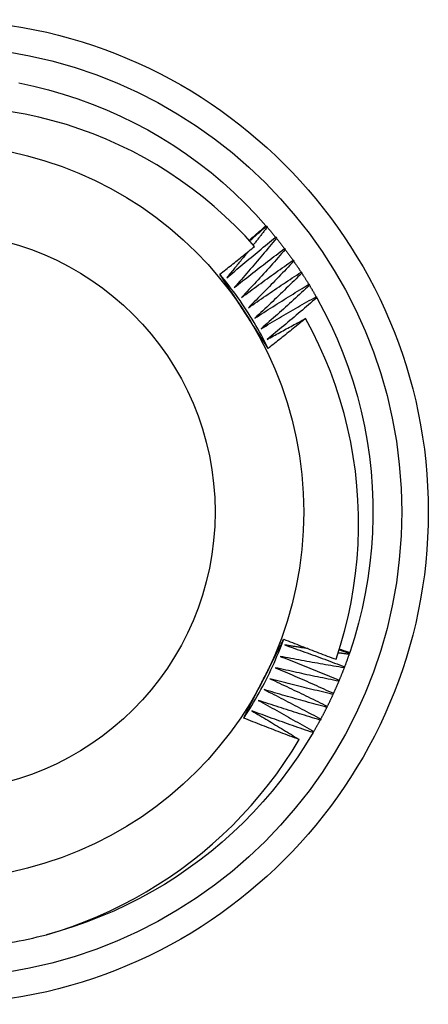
# Model space of a CAD drawing. Header units: inches. Extents: x 48.1 to 120.1, y 29 to 58.2.
# Tile 12 of 21: x 52.084 to 52.229, y 54.926 to 55.276. Entities that reach past the tile are written whole.
import ezdxf

# ---------------------------------------------------------------- set-up
doc = ezdxf.new("R2010")
doc.units = ezdxf.units.IN
doc.header["$MEASUREMENT"] = 0
doc.layers.add('Visible Edges(ANSI)', color=7, linetype='Continuous', lineweight=25)
doc.layers.add('Visible Tangent Edges(ANSI)', color=7, linetype='Continuous', lineweight=25)

msp = doc.modelspace()

# ---------------------------------------------------------------- linework, layer by layer
at = {"layer": 'Visible Edges(ANSI)'}
for p, q in [((52.17133, 55.2029), (52.17149, 55.20271)), ((52.17149, 55.20271), (52.17176, 55.20239)), ((52.17478, 55.19878), (52.17504, 55.19846)), ((52.17793, 55.19475), (52.17818, 55.19441)), ((52.18095, 55.19061), (52.18118, 55.19027)), ((52.18383, 55.18638), (52.18405, 55.18603)), ((52.18656, 55.18205), (52.18678, 55.1817)), ((52.18916, 55.17764), (52.18936, 55.17728)), ((52.20099, 55.05077), (52.20086, 55.05038)), ((52.20108, 55.05101), (52.20099, 55.05077)), ((52.19926, 55.04596), (52.19911, 55.04557)), ((52.19737, 55.0412), (52.19721, 55.04082)), ((52.19532, 55.03651), (52.19515, 55.03613)), ((52.19312, 55.03188), (52.19294, 55.03151)), ((52.19077, 55.02734), (52.19057, 55.02697)), ((52.18827, 55.02287), (52.18806, 55.02251))]:
    msp.add_line(p, q, dxfattribs=at)
at = {"layer": 'Visible Edges(ANSI)', "flags": 128}
for points in [[(52.08344, 55.2537), (52.08877, 55.25257), (52.09405, 55.25125), (52.09928, 55.24975), (52.10445, 55.24807), (52.10957, 55.24621), (52.11461, 55.24417), (52.11958, 55.24195), (52.12448, 55.23957), (52.12928, 55.23701), (52.13399, 55.23429), (52.1386, 55.2314), (52.14311, 55.22836), (52.14751, 55.22515), (52.1518, 55.2218), (52.15597, 55.2183), (52.16001, 55.21465), (52.16392, 55.21087), (52.16769, 55.20695), (52.17133, 55.2029)], [(52.16726, 55.19554), (52.16387, 55.19927), (52.16035, 55.20288), (52.15671, 55.20636), (52.15295, 55.20973), (52.14907, 55.21296), (52.14508, 55.21607), (52.14099, 55.21904), (52.1368, 55.22186), (52.13251, 55.22453), (52.12815, 55.22705), (52.1237, 55.22941), (52.11917, 55.23162), (52.11457, 55.23368), (52.1099, 55.23557), (52.10517, 55.2373), (52.10037, 55.23887), (52.09552, 55.24027), (52.09061, 55.24151), (52.08567, 55.24257), (52.0807, 55.24346)], [(52.16531, 55.19771), (52.16556, 55.19793), (52.16581, 55.19814), (52.16607, 55.19836), (52.16632, 55.19857), (52.16657, 55.19879), (52.16682, 55.199), (52.16707, 55.19922), (52.16732, 55.19943), (52.16757, 55.19965), (52.16782, 55.19986), (52.16808, 55.20008), (52.16833, 55.2003), (52.16858, 55.20051), (52.16883, 55.20073), (52.16908, 55.20095), (52.16933, 55.20116), (52.16958, 55.20138), (52.16983, 55.2016), (52.17008, 55.20181), (52.17033, 55.20203), (52.17058, 55.20225), (52.17083, 55.20246), (52.17108, 55.20268), (52.17133, 55.2029)], [(52.1655, 55.1975), (52.16575, 55.19772), (52.166, 55.19794), (52.16625, 55.19816), (52.1665, 55.19837), (52.16675, 55.19859), (52.16699, 55.19881), (52.16724, 55.19903), (52.16749, 55.19924), (52.16774, 55.19946), (52.16799, 55.19968), (52.16824, 55.19989), (52.16849, 55.20011), (52.16874, 55.20033), (52.16899, 55.20055), (52.16924, 55.20076), (52.16949, 55.20098), (52.16974, 55.2012), (52.16999, 55.20141), (52.17024, 55.20163), (52.17049, 55.20184), (52.17074, 55.20206), (52.17099, 55.20228), (52.17124, 55.20249), (52.17149, 55.20271)], [(52.17176, 55.20239), (52.17156, 55.20213), (52.17135, 55.20186), (52.17115, 55.2016), (52.17094, 55.20133), (52.17074, 55.20107), (52.17053, 55.2008), (52.17033, 55.20054), (52.17012, 55.20027), (52.16991, 55.20001), (52.16971, 55.19974), (52.1695, 55.19948), (52.16929, 55.19922), (52.16909, 55.19895), (52.16888, 55.19869), (52.16867, 55.19842), (52.16847, 55.19816), (52.16826, 55.1979), (52.16805, 55.19763), (52.16784, 55.19737), (52.16764, 55.1971), (52.16743, 55.19684), (52.16722, 55.19658), (52.16701, 55.19631), (52.16681, 55.19605)], [(52.17176, 55.20239), (52.17189, 55.20224), (52.17202, 55.2021), (52.17215, 55.20195), (52.17227, 55.2018), (52.1724, 55.20165), (52.17253, 55.2015), (52.17265, 55.20135), (52.17278, 55.2012), (52.17291, 55.20105), (52.17303, 55.2009), (52.17316, 55.20075), (52.17329, 55.2006), (52.17341, 55.20045), (52.17354, 55.2003), (52.17366, 55.20015), (52.17379, 55.19999), (52.17391, 55.19984), (52.17403, 55.19969), (52.17416, 55.19954), (52.17428, 55.19939), (52.17441, 55.19924), (52.17453, 55.19908), (52.17465, 55.19893), (52.17478, 55.19878)], [(52.15736, 55.18434), (52.15808, 55.18495), (52.1588, 55.18557), (52.15952, 55.18618), (52.16023, 55.18678), (52.16095, 55.18739), (52.16167, 55.188), (52.1624, 55.18861), (52.16312, 55.18921), (52.16384, 55.18982), (52.16456, 55.19042), (52.16529, 55.19102), (52.16601, 55.19163), (52.16674, 55.19223), (52.16747, 55.19283), (52.16819, 55.19343), (52.16892, 55.19402), (52.16965, 55.19462), (52.17038, 55.19522), (52.17111, 55.19581), (52.17184, 55.19641), (52.17258, 55.197), (52.17331, 55.1976), (52.17404, 55.19819), (52.17478, 55.19878)], [(52.17504, 55.19846), (52.17442, 55.19772), (52.17381, 55.19698), (52.17319, 55.19624), (52.17258, 55.1955), (52.17196, 55.19476), (52.17134, 55.19402), (52.17072, 55.19329), (52.1701, 55.19255), (52.16948, 55.19182), (52.16886, 55.19108), (52.16824, 55.19035), (52.16761, 55.18962), (52.16699, 55.18889), (52.16636, 55.18816), (52.16573, 55.18743), (52.16511, 55.1867), (52.16448, 55.18597), (52.16385, 55.18524), (52.16322, 55.18451), (52.16259, 55.18379), (52.16195, 55.18306), (52.16132, 55.18234), (52.16068, 55.18161), (52.16005, 55.18089)], [(52.17504, 55.19846), (52.17516, 55.1983), (52.17528, 55.19815), (52.1754, 55.198), (52.17553, 55.19784), (52.17565, 55.19769), (52.17577, 55.19754), (52.17589, 55.19738), (52.17601, 55.19723), (52.17613, 55.19708), (52.17626, 55.19692), (52.17638, 55.19677), (52.1765, 55.19661), (52.17662, 55.19646), (52.17674, 55.1963), (52.17686, 55.19615), (52.17698, 55.19599), (52.1771, 55.19584), (52.17722, 55.19568), (52.17734, 55.19553), (52.17746, 55.19537), (52.17757, 55.19521), (52.17769, 55.19506), (52.17781, 55.1949), (52.17793, 55.19475)], [(52.15493, 55.18566), (52.15545, 55.18606), (52.15597, 55.18647), (52.15649, 55.18688), (52.157, 55.18729), (52.15752, 55.18769), (52.15803, 55.1881), (52.15855, 55.18851), (52.15907, 55.18892), (52.15958, 55.18933), (52.16009, 55.18974), (52.16061, 55.19015), (52.16112, 55.19057), (52.16164, 55.19098), (52.16215, 55.19139), (52.16266, 55.1918), (52.16317, 55.19222), (52.16368, 55.19263), (52.1642, 55.19305), (52.16471, 55.19346), (52.16522, 55.19388), (52.16573, 55.19429), (52.16624, 55.19471), (52.16675, 55.19512), (52.16726, 55.19554)], [(52.16005, 55.18089), (52.16079, 55.18148), (52.16152, 55.18206), (52.16226, 55.18265), (52.163, 55.18324), (52.16374, 55.18382), (52.16448, 55.1844), (52.16522, 55.18499), (52.16596, 55.18557), (52.1667, 55.18615), (52.16745, 55.18673), (52.16819, 55.18731), (52.16893, 55.18788), (52.16968, 55.18846), (52.17043, 55.18904), (52.17117, 55.18961), (52.17192, 55.19019), (52.17267, 55.19076), (52.17342, 55.19133), (52.17417, 55.1919), (52.17492, 55.19247), (52.17567, 55.19304), (52.17642, 55.19361), (52.17718, 55.19418), (52.17793, 55.19475)], [(52.17818, 55.19441), (52.17754, 55.19369), (52.1769, 55.19298), (52.17626, 55.19226), (52.17562, 55.19154), (52.17498, 55.19082), (52.17434, 55.19011), (52.1737, 55.18939), (52.17305, 55.18868), (52.17241, 55.18796), (52.17176, 55.18725), (52.17111, 55.18654), (52.17047, 55.18583), (52.16982, 55.18512), (52.16917, 55.18441), (52.16852, 55.1837), (52.16787, 55.18299), (52.16721, 55.18228), (52.16656, 55.18157), (52.16591, 55.18087), (52.16525, 55.18016), (52.16459, 55.17946), (52.16394, 55.17876), (52.16328, 55.17805), (52.16262, 55.17735)], [(52.17818, 55.19441), (52.1783, 55.19426), (52.17841, 55.1941), (52.17853, 55.19394), (52.17865, 55.19379), (52.17876, 55.19363), (52.17888, 55.19347), (52.179, 55.19331), (52.17911, 55.19316), (52.17923, 55.193), (52.17935, 55.19284), (52.17946, 55.19268), (52.17958, 55.19252), (52.17969, 55.19236), (52.17981, 55.19221), (52.17992, 55.19205), (52.18004, 55.19189), (52.18015, 55.19173), (52.18027, 55.19157), (52.18038, 55.19141), (52.18049, 55.19125), (52.18061, 55.19109), (52.18072, 55.19093), (52.18083, 55.19077), (52.18095, 55.19061)], [(52.16483, 55.19356), (52.16452, 55.19317), (52.16421, 55.19278), (52.1639, 55.1924), (52.16359, 55.19201), (52.16328, 55.19163), (52.16297, 55.19124), (52.16266, 55.19086), (52.16235, 55.19047), (52.16204, 55.19009), (52.16173, 55.1897), (52.16142, 55.18932), (52.16111, 55.18894), (52.1608, 55.18855), (52.16049, 55.18817), (52.16018, 55.18778), (52.15987, 55.1874), (52.15955, 55.18702), (52.15924, 55.18664), (52.15893, 55.18625), (52.15862, 55.18587), (52.1583, 55.18549), (52.15799, 55.18511), (52.15768, 55.18472), (52.15736, 55.18434)], [(52.16262, 55.17735), (52.16338, 55.17791), (52.16413, 55.17848), (52.16489, 55.17904), (52.16565, 55.1796), (52.1664, 55.18016), (52.16716, 55.18072), (52.16792, 55.18127), (52.16868, 55.18183), (52.16944, 55.18239), (52.17021, 55.18294), (52.17097, 55.1835), (52.17173, 55.18405), (52.1725, 55.1846), (52.17326, 55.18515), (52.17403, 55.1857), (52.17479, 55.18625), (52.17556, 55.1868), (52.17633, 55.18735), (52.17709, 55.18789), (52.17786, 55.18844), (52.17863, 55.18898), (52.1794, 55.18953), (52.18017, 55.19007), (52.18095, 55.19061)], [(52.18118, 55.19027), (52.18052, 55.18957), (52.17986, 55.18887), (52.1792, 55.18818), (52.17854, 55.18748), (52.17787, 55.18679), (52.17721, 55.18609), (52.17654, 55.1854), (52.17587, 55.18471), (52.1752, 55.18401), (52.17453, 55.18332), (52.17386, 55.18263), (52.17319, 55.18194), (52.17252, 55.18125), (52.17185, 55.18056), (52.17118, 55.17988), (52.1705, 55.17919), (52.16983, 55.1785), (52.16915, 55.17782), (52.16847, 55.17714), (52.16779, 55.17645), (52.16712, 55.17577), (52.16644, 55.17509), (52.16575, 55.17441), (52.16507, 55.17373)], [(52.18118, 55.19027), (52.1813, 55.19011), (52.18141, 55.18995), (52.18152, 55.18979), (52.18163, 55.18963), (52.18174, 55.18947), (52.18186, 55.18931), (52.18197, 55.18914), (52.18208, 55.18898), (52.18219, 55.18882), (52.1823, 55.18866), (52.18241, 55.1885), (52.18252, 55.18833), (52.18263, 55.18817), (52.18274, 55.18801), (52.18285, 55.18785), (52.18296, 55.18768), (52.18307, 55.18752), (52.18318, 55.18736), (52.18329, 55.1872), (52.18339, 55.18703), (52.1835, 55.18687), (52.18361, 55.1867), (52.18372, 55.18654), (52.18383, 55.18638)], [(52.17212, 55.15926), (52.17153, 55.16044), (52.17093, 55.16161), (52.17032, 55.16277), (52.1697, 55.16393), (52.16906, 55.16509), (52.16842, 55.16623), (52.16776, 55.16737), (52.16709, 55.1685), (52.16641, 55.16963), (52.16572, 55.17075), (52.16502, 55.17186), (52.1643, 55.17297), (52.16358, 55.17407), (52.16285, 55.17516), (52.1621, 55.17624), (52.16134, 55.17732), (52.16058, 55.17839), (52.1598, 55.17945), (52.15901, 55.1805), (52.15821, 55.18155), (52.1574, 55.18259), (52.15659, 55.18362), (52.15576, 55.18464), (52.15492, 55.18565)], [(52.16357, 55.17239), (52.16321, 55.17295), (52.16285, 55.1735), (52.16249, 55.17406), (52.16213, 55.17461), (52.16177, 55.17516), (52.16141, 55.17572), (52.16105, 55.17627), (52.16069, 55.17683), (52.16033, 55.17738), (52.15997, 55.17793), (52.15961, 55.17848), (52.15925, 55.17904), (52.15889, 55.17959), (52.15853, 55.18014), (52.15817, 55.18069), (52.15781, 55.18125), (52.15745, 55.1818), (52.15709, 55.18235), (52.15673, 55.1829), (52.15637, 55.18345), (52.15601, 55.184), (52.15565, 55.18456), (52.15529, 55.18511), (52.15493, 55.18566)], [(52.16507, 55.17373), (52.16585, 55.17427), (52.16662, 55.1748), (52.1674, 55.17534), (52.16817, 55.17588), (52.16895, 55.17641), (52.16972, 55.17694), (52.1705, 55.17748), (52.17128, 55.17801), (52.17206, 55.17854), (52.17284, 55.17907), (52.17362, 55.1796), (52.1744, 55.18012), (52.17518, 55.18065), (52.17596, 55.18118), (52.17675, 55.1817), (52.17753, 55.18222), (52.17832, 55.18275), (52.1791, 55.18327), (52.17989, 55.18379), (52.18067, 55.18431), (52.18146, 55.18483), (52.18225, 55.18534), (52.18304, 55.18586), (52.18383, 55.18638)], [(52.18405, 55.18603), (52.18337, 55.18535), (52.18268, 55.18468), (52.182, 55.184), (52.18131, 55.18333), (52.18063, 55.18266), (52.17994, 55.18198), (52.17925, 55.18131), (52.17856, 55.18064), (52.17787, 55.17997), (52.17718, 55.1793), (52.17648, 55.17864), (52.17579, 55.17797), (52.1751, 55.1773), (52.1744, 55.17664), (52.17371, 55.17597), (52.17301, 55.17531), (52.17231, 55.17465), (52.17161, 55.17398), (52.17091, 55.17332), (52.17021, 55.17266), (52.16951, 55.172), (52.16881, 55.17134), (52.16811, 55.17068), (52.16741, 55.17003)], [(52.18405, 55.18603), (52.18416, 55.18587), (52.18427, 55.1857), (52.18437, 55.18554), (52.18448, 55.18537), (52.18459, 55.18521), (52.18469, 55.18504), (52.1848, 55.18488), (52.1849, 55.18471), (52.18501, 55.18455), (52.18511, 55.18438), (52.18522, 55.18422), (52.18532, 55.18405), (52.18543, 55.18389), (52.18553, 55.18372), (52.18564, 55.18355), (52.18574, 55.18339), (52.18584, 55.18322), (52.18595, 55.18305), (52.18605, 55.18289), (52.18615, 55.18272), (52.18626, 55.18255), (52.18636, 55.18239), (52.18646, 55.18222), (52.18656, 55.18205)], [(52.16741, 55.17003), (52.1682, 55.17054), (52.16899, 55.17105), (52.16978, 55.17156), (52.17057, 55.17207), (52.17137, 55.17258), (52.17216, 55.17309), (52.17295, 55.17359), (52.17375, 55.1741), (52.17455, 55.1746), (52.17534, 55.17511), (52.17614, 55.17561), (52.17694, 55.17611), (52.17774, 55.17661), (52.17854, 55.17711), (52.17934, 55.17761), (52.18014, 55.17811), (52.18094, 55.1786), (52.18174, 55.1791), (52.18254, 55.17959), (52.18335, 55.18009), (52.18415, 55.18058), (52.18495, 55.18107), (52.18576, 55.18156), (52.18656, 55.18205)], [(52.18678, 55.1817), (52.18607, 55.18105), (52.18537, 55.18039), (52.18466, 55.17974), (52.18395, 55.17909), (52.18324, 55.17844), (52.18253, 55.17779), (52.18182, 55.17714), (52.18111, 55.17649), (52.1804, 55.17585), (52.17969, 55.1752), (52.17897, 55.17456), (52.17826, 55.17391), (52.17754, 55.17327), (52.17683, 55.17263), (52.17611, 55.17199), (52.17539, 55.17135), (52.17467, 55.17071), (52.17395, 55.17007), (52.17323, 55.16943), (52.17251, 55.16879), (52.17179, 55.16816), (52.17106, 55.16752), (52.17034, 55.16689), (52.16962, 55.16625)], [(52.18678, 55.1817), (52.18688, 55.18153), (52.18698, 55.18136), (52.18708, 55.1812), (52.18719, 55.18103), (52.18729, 55.18086), (52.18739, 55.18069), (52.18749, 55.18052), (52.18759, 55.18035), (52.18769, 55.18019), (52.18779, 55.18002), (52.18789, 55.17985), (52.18799, 55.17968), (52.18808, 55.17951), (52.18818, 55.17934), (52.18828, 55.17917), (52.18838, 55.179), (52.18848, 55.17883), (52.18858, 55.17866), (52.18867, 55.17849), (52.18877, 55.17832), (52.18887, 55.17815), (52.18897, 55.17798), (52.18906, 55.17781), (52.18916, 55.17764)], [(52.16962, 55.16625), (52.17042, 55.16674), (52.17123, 55.16722), (52.17204, 55.16771), (52.17285, 55.16819), (52.17366, 55.16867), (52.17447, 55.16915), (52.17528, 55.16963), (52.17609, 55.17011), (52.1769, 55.17059), (52.17771, 55.17107), (52.17853, 55.17154), (52.17934, 55.17202), (52.18016, 55.17249), (52.18097, 55.17297), (52.18179, 55.17344), (52.1826, 55.17391), (52.18342, 55.17438), (52.18424, 55.17485), (52.18506, 55.17532), (52.18588, 55.17578), (52.1867, 55.17625), (52.18752, 55.17671), (52.18834, 55.17718), (52.18916, 55.17764)], [(52.18936, 55.17728), (52.18864, 55.17665), (52.18791, 55.17602), (52.18718, 55.17539), (52.18645, 55.17476), (52.18572, 55.17414), (52.18499, 55.17351), (52.18426, 55.17289), (52.18353, 55.17226), (52.18279, 55.17164), (52.18206, 55.17102), (52.18132, 55.1704), (52.18059, 55.16978), (52.17985, 55.16916), (52.17912, 55.16854), (52.17838, 55.16792), (52.17764, 55.16731), (52.1769, 55.16669), (52.17616, 55.16608), (52.17542, 55.16546), (52.17468, 55.16485), (52.17393, 55.16424), (52.17319, 55.16363), (52.17244, 55.16301), (52.1717, 55.16241)], [(52.18936, 55.17728), (52.19195, 55.17249), (52.19436, 55.16761), (52.19661, 55.16266), (52.19868, 55.15762), (52.20057, 55.15252), (52.20228, 55.14735), (52.20381, 55.14213), (52.20516, 55.13686), (52.20632, 55.13154), (52.20729, 55.12619), (52.20808, 55.1208), (52.20867, 55.11539), (52.20908, 55.10997), (52.2093, 55.10453), (52.20933, 55.09909), (52.20916, 55.09365), (52.20881, 55.08822), (52.20827, 55.0828), (52.20754, 55.07741), (52.20661, 55.07205), (52.20551, 55.06672), (52.20421, 55.06143), (52.20274, 55.0562), (52.20108, 55.05101)], [(52.17212, 55.15926), (52.17176, 55.15981), (52.17141, 55.16035), (52.17105, 55.1609), (52.1707, 55.16144), (52.17034, 55.16199), (52.16999, 55.16254), (52.16963, 55.16308), (52.16927, 55.16363), (52.16892, 55.16417), (52.16856, 55.16472), (52.16821, 55.16527), (52.16785, 55.16581), (52.16749, 55.16636), (52.16714, 55.16691), (52.16678, 55.16745), (52.16643, 55.168), (52.16607, 55.16855), (52.16571, 55.1691), (52.16536, 55.16965), (52.165, 55.17019), (52.16464, 55.17074), (52.16429, 55.17129), (52.16393, 55.17184), (52.16357, 55.17239)], [(52.1717, 55.16241), (52.17227, 55.16272), (52.17283, 55.16304), (52.1734, 55.16335), (52.17397, 55.16367), (52.17454, 55.16398), (52.1751, 55.1643), (52.17567, 55.16461), (52.17624, 55.16492), (52.17681, 55.16524), (52.17738, 55.16555), (52.17795, 55.16586), (52.17852, 55.16617), (52.17909, 55.16648), (52.17966, 55.16679), (52.18023, 55.1671), (52.1808, 55.16741), (52.18137, 55.16772), (52.18195, 55.16803), (52.18252, 55.16834), (52.18309, 55.16864), (52.18366, 55.16895), (52.18423, 55.16926), (52.18481, 55.16956), (52.18538, 55.16987)], [(52.18538, 55.16987), (52.18483, 55.16942), (52.18428, 55.16897), (52.18374, 55.16853), (52.18319, 55.16808), (52.18264, 55.16764), (52.18209, 55.16719), (52.18154, 55.16675), (52.18099, 55.1663), (52.18044, 55.16586), (52.17988, 55.16541), (52.17933, 55.16497), (52.17878, 55.16453), (52.17823, 55.16409), (52.17767, 55.16365), (52.17712, 55.16321), (52.17657, 55.16277), (52.17601, 55.16233), (52.17546, 55.16189), (52.1749, 55.16145), (52.17435, 55.16101), (52.17379, 55.16057), (52.17323, 55.16014), (52.17268, 55.1597), (52.17212, 55.15926)], [(52.19623, 55.04862), (52.19783, 55.05359), (52.19925, 55.05863), (52.20049, 55.06371), (52.20156, 55.06884), (52.20246, 55.07399), (52.20317, 55.07916), (52.2037, 55.08435), (52.20405, 55.08955), (52.20422, 55.09476), (52.20422, 55.09998), (52.20403, 55.10519), (52.20365, 55.1104), (52.2031, 55.1156), (52.20237, 55.12078), (52.20145, 55.12594), (52.20036, 55.13105), (52.19909, 55.13611), (52.19764, 55.14113), (52.19602, 55.14608), (52.19423, 55.15098), (52.19227, 55.15581), (52.19014, 55.16057), (52.18784, 55.16526), (52.18538, 55.16987)], [(52.1634, 55.0277), (52.16413, 55.0288), (52.16484, 55.02991), (52.16555, 55.03102), (52.16624, 55.03214), (52.16692, 55.03326), (52.16759, 55.03439), (52.16825, 55.03553), (52.16889, 55.03668), (52.16953, 55.03783), (52.17015, 55.03899), (52.17076, 55.04015), (52.17137, 55.04132), (52.17196, 55.0425), (52.17253, 55.04368), (52.1731, 55.04487), (52.17365, 55.04606), (52.1742, 55.04726), (52.17473, 55.04846), (52.17524, 55.04967), (52.17575, 55.05089), (52.17625, 55.05211), (52.17673, 55.05333), (52.1772, 55.05456), (52.17766, 55.05579)], [(52.1705, 55.04167), (52.1708, 55.04226), (52.1711, 55.04285), (52.1714, 55.04344), (52.1717, 55.04403), (52.172, 55.04462), (52.1723, 55.04521), (52.1726, 55.0458), (52.1729, 55.04638), (52.1732, 55.04697), (52.1735, 55.04756), (52.1738, 55.04815), (52.17409, 55.04874), (52.17439, 55.04932), (52.17469, 55.04991), (52.17499, 55.0505), (52.17529, 55.05109), (52.17559, 55.05167), (52.17588, 55.05226), (52.17618, 55.05285), (52.17648, 55.05344), (52.17678, 55.05402), (52.17708, 55.05461), (52.17737, 55.0552), (52.17767, 55.05578)], [(52.17767, 55.05578), (52.17844, 55.05547), (52.17921, 55.05517), (52.17998, 55.05486), (52.18075, 55.05455), (52.18152, 55.05425), (52.18229, 55.05394), (52.18306, 55.05364), (52.18384, 55.05334), (52.18461, 55.05304), (52.18538, 55.05274), (52.18615, 55.05244), (52.18693, 55.05214), (52.1877, 55.05184), (52.18848, 55.05154), (52.18925, 55.05124), (52.19002, 55.05095), (52.1908, 55.05065), (52.19157, 55.05036), (52.19235, 55.05007), (52.19313, 55.04978), (52.1939, 55.04948), (52.19468, 55.04919), (52.19546, 55.0489), (52.19623, 55.04862)], [(52.17801, 55.0537), (52.1789, 55.05339), (52.17979, 55.05308), (52.18068, 55.05277), (52.18157, 55.05246), (52.18245, 55.05214), (52.18334, 55.05183), (52.18423, 55.05151), (52.18512, 55.05119), (52.186, 55.05087), (52.18689, 55.05055), (52.18778, 55.05023), (52.18866, 55.04991), (52.18955, 55.04959), (52.19043, 55.04926), (52.19132, 55.04894), (52.1922, 55.04861), (52.19308, 55.04828), (52.19397, 55.04795), (52.19485, 55.04762), (52.19573, 55.04729), (52.19662, 55.04696), (52.1975, 55.04663), (52.19838, 55.04629), (52.19926, 55.04596)], [(52.18615, 55.05244), (52.18581, 55.05249), (52.18547, 55.05254), (52.18513, 55.05259), (52.18479, 55.05264), (52.18445, 55.05269), (52.18411, 55.05275), (52.18377, 55.0528), (52.18343, 55.05285), (52.18309, 55.0529), (52.18276, 55.05295), (52.18242, 55.05301), (52.18208, 55.05306), (52.18174, 55.05311), (52.1814, 55.05316), (52.18106, 55.05322), (52.18072, 55.05327), (52.18038, 55.05332), (52.18004, 55.05338), (52.1797, 55.05343), (52.17936, 55.05349), (52.17902, 55.05354), (52.17869, 55.05359), (52.17835, 55.05365), (52.17801, 55.0537)], [(52.20086, 55.05038), (52.2007, 55.0504), (52.20054, 55.05042), (52.20038, 55.05044), (52.20021, 55.05046), (52.20005, 55.05049), (52.19989, 55.05051), (52.19973, 55.05053), (52.19957, 55.05055), (52.19941, 55.05057), (52.19925, 55.05059), (52.19908, 55.05061), (52.19892, 55.05063), (52.19876, 55.05066), (52.1986, 55.05068), (52.19844, 55.0507), (52.19828, 55.05072), (52.19812, 55.05074), (52.19795, 55.05076), (52.19779, 55.05079), (52.19763, 55.05081), (52.19747, 55.05083), (52.19731, 55.05085), (52.19715, 55.05087), (52.19699, 55.05089)], [(52.19734, 55.05202), (52.19749, 55.05197), (52.19765, 55.05192), (52.1978, 55.05186), (52.19795, 55.05181), (52.1981, 55.05176), (52.19826, 55.05171), (52.19841, 55.05166), (52.19856, 55.05161), (52.19871, 55.05155), (52.19886, 55.0515), (52.19902, 55.05145), (52.19917, 55.0514), (52.19932, 55.05135), (52.19947, 55.05129), (52.19963, 55.05124), (52.19978, 55.05119), (52.19993, 55.05114), (52.20008, 55.05109), (52.20023, 55.05103), (52.20039, 55.05098), (52.20054, 55.05093), (52.20069, 55.05088), (52.20084, 55.05082), (52.20099, 55.05077)], [(52.19742, 55.05226), (52.19757, 55.0522), (52.19772, 55.05215), (52.19787, 55.0521), (52.19803, 55.05205), (52.19818, 55.052), (52.19833, 55.05194), (52.19848, 55.05189), (52.19864, 55.05184), (52.19879, 55.05179), (52.19894, 55.05174), (52.19909, 55.05168), (52.19925, 55.05163), (52.1994, 55.05158), (52.19955, 55.05153), (52.1997, 55.05148), (52.19986, 55.05143), (52.20001, 55.05137), (52.20016, 55.05132), (52.20031, 55.05127), (52.20047, 55.05122), (52.20062, 55.05117), (52.20077, 55.05112), (52.20092, 55.05106), (52.20108, 55.05101)], [(52.20086, 55.05038), (52.2008, 55.0502), (52.20073, 55.05001), (52.20067, 55.04982), (52.2006, 55.04964), (52.20054, 55.04945), (52.20047, 55.04927), (52.20041, 55.04908), (52.20034, 55.0489), (52.20028, 55.04872), (52.20021, 55.04853), (52.20014, 55.04835), (52.20008, 55.04816), (52.20001, 55.04798), (52.19994, 55.04779), (52.19988, 55.04761), (52.19981, 55.04742), (52.19974, 55.04724), (52.19967, 55.04706), (52.1996, 55.04687), (52.19954, 55.04669), (52.19947, 55.04651), (52.1994, 55.04632), (52.19933, 55.04614), (52.19926, 55.04596)], [(52.17638, 55.04964), (52.17726, 55.0493), (52.17814, 55.04896), (52.17902, 55.04862), (52.1799, 55.04828), (52.18077, 55.04793), (52.18165, 55.04759), (52.18253, 55.04724), (52.18341, 55.0469), (52.18428, 55.04655), (52.18516, 55.0462), (52.18603, 55.04585), (52.18691, 55.0455), (52.18778, 55.04515), (52.18865, 55.04479), (52.18953, 55.04444), (52.1904, 55.04408), (52.19127, 55.04373), (52.19215, 55.04337), (52.19302, 55.04301), (52.19389, 55.04265), (52.19476, 55.04229), (52.19563, 55.04193), (52.1965, 55.04156), (52.19737, 55.0412)], [(52.19911, 55.04557), (52.19816, 55.04572), (52.19722, 55.04588), (52.19627, 55.04604), (52.19532, 55.0462), (52.19437, 55.04636), (52.19342, 55.04652), (52.19247, 55.04669), (52.19153, 55.04685), (52.19058, 55.04701), (52.18963, 55.04718), (52.18868, 55.04735), (52.18774, 55.04752), (52.18679, 55.04769), (52.18584, 55.04786), (52.1849, 55.04803), (52.18395, 55.04821), (52.183, 55.04838), (52.18206, 55.04856), (52.18111, 55.04874), (52.18016, 55.04891), (52.17922, 55.04909), (52.17827, 55.04927), (52.17733, 55.04946), (52.17638, 55.04964)], [(52.17463, 55.04563), (52.17549, 55.04527), (52.17636, 55.0449), (52.17723, 55.04453), (52.17809, 55.04416), (52.17896, 55.04379), (52.17982, 55.04341), (52.18069, 55.04304), (52.18155, 55.04266), (52.18242, 55.04229), (52.18328, 55.04191), (52.18414, 55.04153), (52.18501, 55.04115), (52.18587, 55.04077), (52.18673, 55.04039), (52.18759, 55.04), (52.18845, 55.03962), (52.18931, 55.03923), (52.19017, 55.03885), (52.19103, 55.03846), (52.19189, 55.03807), (52.19275, 55.03768), (52.19361, 55.03729), (52.19446, 55.0369), (52.19532, 55.03651)], [(52.19721, 55.04082), (52.19627, 55.041), (52.19532, 55.04119), (52.19438, 55.04138), (52.19344, 55.04157), (52.19249, 55.04176), (52.19155, 55.04196), (52.19061, 55.04215), (52.18967, 55.04235), (52.18873, 55.04254), (52.18778, 55.04274), (52.18684, 55.04294), (52.1859, 55.04314), (52.18496, 55.04334), (52.18402, 55.04354), (52.18308, 55.04375), (52.18214, 55.04395), (52.1812, 55.04416), (52.18026, 55.04437), (52.17932, 55.04457), (52.17838, 55.04478), (52.17744, 55.04499), (52.1765, 55.04521), (52.17556, 55.04542), (52.17463, 55.04563)], [(52.19911, 55.04557), (52.19904, 55.04539), (52.19897, 55.0452), (52.1989, 55.04502), (52.19883, 55.04484), (52.19876, 55.04465), (52.19869, 55.04447), (52.19862, 55.04429), (52.19855, 55.04411), (52.19847, 55.04392), (52.1984, 55.04374), (52.19833, 55.04356), (52.19826, 55.04338), (52.19818, 55.04319), (52.19811, 55.04301), (52.19804, 55.04283), (52.19796, 55.04265), (52.19789, 55.04247), (52.19782, 55.04229), (52.19774, 55.0421), (52.19767, 55.04192), (52.19759, 55.04174), (52.19752, 55.04156), (52.19744, 55.04138), (52.19737, 55.0412)], [(52.16341, 55.0277), (52.1637, 55.02828), (52.16399, 55.02886), (52.16429, 55.02944), (52.16458, 55.03003), (52.16488, 55.03061), (52.16517, 55.03119), (52.16547, 55.03177), (52.16576, 55.03235), (52.16606, 55.03293), (52.16635, 55.03351), (52.16665, 55.03409), (52.16694, 55.03467), (52.16724, 55.03526), (52.16753, 55.03584), (52.16783, 55.03642), (52.16813, 55.037), (52.16842, 55.03758), (52.16872, 55.03817), (52.16902, 55.03875), (52.16931, 55.03933), (52.16961, 55.03992), (52.16991, 55.0405), (52.1702, 55.04108), (52.1705, 55.04167)], [(52.17274, 55.04169), (52.17359, 55.04129), (52.17445, 55.0409), (52.1753, 55.0405), (52.17615, 55.0401), (52.17701, 55.0397), (52.17786, 55.0393), (52.17871, 55.03889), (52.17956, 55.03849), (52.18041, 55.03809), (52.18126, 55.03768), (52.18211, 55.03727), (52.18296, 55.03687), (52.18381, 55.03646), (52.18466, 55.03605), (52.18551, 55.03563), (52.18636, 55.03522), (52.18721, 55.03481), (52.18805, 55.03439), (52.1889, 55.03398), (52.18974, 55.03356), (52.19059, 55.03314), (52.19143, 55.03273), (52.19228, 55.03231), (52.19312, 55.03188)], [(52.19515, 55.03613), (52.19421, 55.03635), (52.19328, 55.03657), (52.19234, 55.03679), (52.1914, 55.03701), (52.19047, 55.03723), (52.18953, 55.03746), (52.1886, 55.03768), (52.18766, 55.03791), (52.18673, 55.03813), (52.18579, 55.03836), (52.18486, 55.03859), (52.18393, 55.03882), (52.18299, 55.03906), (52.18206, 55.03929), (52.18112, 55.03952), (52.18019, 55.03976), (52.17926, 55.04), (52.17833, 55.04024), (52.17739, 55.04047), (52.17646, 55.04072), (52.17553, 55.04096), (52.1746, 55.0412), (52.17367, 55.04144), (52.17274, 55.04169)], [(52.19721, 55.04082), (52.19713, 55.04064), (52.19706, 55.04046), (52.19698, 55.04027), (52.1969, 55.04009), (52.19683, 55.03991), (52.19675, 55.03973), (52.19667, 55.03955), (52.19659, 55.03937), (52.19652, 55.03919), (52.19644, 55.03901), (52.19636, 55.03883), (52.19628, 55.03865), (52.1962, 55.03847), (52.19612, 55.0383), (52.19604, 55.03812), (52.19597, 55.03794), (52.19589, 55.03776), (52.19581, 55.03758), (52.19573, 55.0374), (52.19565, 55.03722), (52.19556, 55.03704), (52.19548, 55.03686), (52.1954, 55.03668), (52.19532, 55.03651)], [(52.17072, 55.03781), (52.17156, 55.03738), (52.1724, 55.03696), (52.17324, 55.03653), (52.17408, 55.03611), (52.17492, 55.03568), (52.17576, 55.03525), (52.1766, 55.03482), (52.17744, 55.03439), (52.17827, 55.03395), (52.17911, 55.03352), (52.17995, 55.03309), (52.18078, 55.03265), (52.18162, 55.03221), (52.18245, 55.03177), (52.18329, 55.03134), (52.18412, 55.0309), (52.18495, 55.03045), (52.18579, 55.03001), (52.18662, 55.02957), (52.18745, 55.02913), (52.18828, 55.02868), (52.18911, 55.02823), (52.18994, 55.02779), (52.19077, 55.02734)], [(52.19294, 55.03151), (52.19201, 55.03176), (52.19108, 55.03201), (52.19015, 55.03226), (52.18922, 55.03252), (52.18829, 55.03277), (52.18737, 55.03302), (52.18644, 55.03328), (52.18551, 55.03354), (52.18459, 55.03379), (52.18366, 55.03405), (52.18273, 55.03431), (52.18181, 55.03458), (52.18088, 55.03484), (52.17996, 55.0351), (52.17903, 55.03537), (52.17811, 55.03563), (52.17718, 55.0359), (52.17626, 55.03617), (52.17533, 55.03644), (52.17441, 55.03671), (52.17349, 55.03698), (52.17256, 55.03726), (52.17164, 55.03753), (52.17072, 55.03781)], [(52.16857, 55.03399), (52.1694, 55.03354), (52.17023, 55.03309), (52.17105, 55.03264), (52.17188, 55.03218), (52.1727, 55.03173), (52.17353, 55.03127), (52.17435, 55.03081), (52.17518, 55.03035), (52.176, 55.02989), (52.17682, 55.02943), (52.17764, 55.02897), (52.17846, 55.02851), (52.17928, 55.02804), (52.1801, 55.02758), (52.18092, 55.02711), (52.18174, 55.02665), (52.18256, 55.02618), (52.18338, 55.02571), (52.18419, 55.02524), (52.18501, 55.02477), (52.18583, 55.02429), (52.18664, 55.02382), (52.18746, 55.02335), (52.18827, 55.02287)], [(52.19057, 55.02697), (52.18965, 55.02725), (52.18873, 55.02753), (52.18781, 55.02781), (52.18689, 55.0281), (52.18598, 55.02838), (52.18506, 55.02867), (52.18414, 55.02895), (52.18322, 55.02924), (52.1823, 55.02953), (52.18138, 55.02982), (52.18047, 55.03011), (52.17955, 55.0304), (52.17863, 55.03069), (52.17772, 55.03099), (52.1768, 55.03128), (52.17589, 55.03158), (52.17497, 55.03188), (52.17406, 55.03218), (52.17314, 55.03248), (52.17223, 55.03278), (52.17131, 55.03308), (52.1704, 55.03338), (52.16949, 55.03369), (52.16857, 55.03399)], [(52.19515, 55.03613), (52.19507, 55.03595), (52.19499, 55.03577), (52.1949, 55.0356), (52.19482, 55.03542), (52.19474, 55.03524), (52.19465, 55.03506), (52.19457, 55.03489), (52.19449, 55.03471), (52.1944, 55.03453), (52.19432, 55.03435), (52.19424, 55.03418), (52.19415, 55.034), (52.19407, 55.03382), (52.19398, 55.03365), (52.1939, 55.03347), (52.19381, 55.03329), (52.19373, 55.03312), (52.19364, 55.03294), (52.19355, 55.03276), (52.19347, 55.03259), (52.19338, 55.03241), (52.1933, 55.03224), (52.19321, 55.03206), (52.19312, 55.03188)], [(52.16631, 55.03025), (52.16701, 55.02984), (52.16772, 55.02942), (52.16842, 55.029), (52.16913, 55.02859), (52.16983, 55.02817), (52.17053, 55.02775), (52.17124, 55.02733), (52.17194, 55.02691), (52.17264, 55.02648), (52.17334, 55.02606), (52.17405, 55.02564), (52.17475, 55.02521), (52.17545, 55.02479), (52.17615, 55.02436), (52.17685, 55.02393), (52.17754, 55.02351), (52.17824, 55.02308), (52.17894, 55.02265), (52.17964, 55.02222), (52.18034, 55.02179), (52.18103, 55.02136), (52.18173, 55.02093), (52.18243, 55.02049), (52.18312, 55.02006)], [(52.18806, 55.02251), (52.18715, 55.02282), (52.18624, 55.02313), (52.18533, 55.02344), (52.18442, 55.02376), (52.18351, 55.02407), (52.1826, 55.02439), (52.1817, 55.0247), (52.18079, 55.02502), (52.17988, 55.02534), (52.17897, 55.02566), (52.17806, 55.02598), (52.17716, 55.0263), (52.17625, 55.02662), (52.17535, 55.02695), (52.17444, 55.02727), (52.17353, 55.0276), (52.17263, 55.02793), (52.17173, 55.02826), (52.17082, 55.02859), (52.16992, 55.02892), (52.16901, 55.02925), (52.16811, 55.02958), (52.16721, 55.02992), (52.16631, 55.03025)], [(52.19294, 55.03151), (52.19285, 55.03134), (52.19276, 55.03116), (52.19267, 55.03099), (52.19258, 55.03081), (52.1925, 55.03064), (52.19241, 55.03046), (52.19232, 55.03029), (52.19223, 55.03011), (52.19214, 55.02994), (52.19205, 55.02977), (52.19196, 55.02959), (52.19187, 55.02942), (52.19178, 55.02924), (52.19169, 55.02907), (52.1916, 55.0289), (52.19151, 55.02872), (52.19142, 55.02855), (52.19132, 55.02838), (52.19123, 55.0282), (52.19114, 55.02803), (52.19105, 55.02786), (52.19096, 55.02768), (52.19086, 55.02751), (52.19077, 55.02734)], [(52.18312, 55.02006), (52.1823, 55.02037), (52.18147, 55.02067), (52.18064, 55.02098), (52.17982, 55.02129), (52.179, 55.02161), (52.17817, 55.02192), (52.17735, 55.02223), (52.17653, 55.02255), (52.1757, 55.02286), (52.17488, 55.02318), (52.17406, 55.02349), (52.17324, 55.02381), (52.17242, 55.02413), (52.17159, 55.02445), (52.17077, 55.02477), (52.16995, 55.02509), (52.16913, 55.02542), (52.16831, 55.02574), (52.1675, 55.02606), (52.16668, 55.02639), (52.16586, 55.02672), (52.16504, 55.02704), (52.16422, 55.02737), (52.16341, 55.0277)], [(52.19057, 55.02697), (52.19048, 55.0268), (52.19039, 55.02663), (52.19029, 55.02646), (52.1902, 55.02628), (52.1901, 55.02611), (52.19001, 55.02594), (52.18991, 55.02577), (52.18982, 55.0256), (52.18972, 55.02543), (52.18963, 55.02525), (52.18953, 55.02508), (52.18944, 55.02491), (52.18934, 55.02474), (52.18925, 55.02457), (52.18915, 55.0244), (52.18905, 55.02423), (52.18896, 55.02406), (52.18886, 55.02389), (52.18876, 55.02372), (52.18866, 55.02355), (52.18857, 55.02338), (52.18847, 55.02321), (52.18837, 55.02304), (52.18827, 55.02287)], [(52.18806, 55.02251), (52.18542, 55.01816), (52.18264, 55.0139), (52.17972, 55.00974), (52.17667, 55.00567), (52.17348, 55.0017), (52.17017, 54.99784), (52.16673, 54.99409), (52.16317, 54.99045), (52.1595, 54.98694), (52.15571, 54.98354), (52.15181, 54.98027), (52.14781, 54.97713), (52.14371, 54.97412), (52.13951, 54.97125), (52.13522, 54.96852), (52.13084, 54.96593), (52.12638, 54.96348), (52.12184, 54.96118), (52.11723, 54.95903), (52.11255, 54.95703), (52.10781, 54.95519), (52.10301, 54.9535), (52.09816, 54.95197), (52.09326, 54.9506)], [(52.09326, 54.9506), (52.09789, 54.95202), (52.10247, 54.95358), (52.107, 54.95528), (52.11148, 54.95712), (52.11589, 54.95911), (52.12025, 54.96123), (52.12454, 54.96349), (52.12876, 54.96588), (52.13291, 54.96841), (52.13698, 54.97107), (52.14095, 54.97385), (52.14484, 54.97675), (52.14862, 54.97977), (52.15231, 54.9829), (52.15589, 54.98615), (52.15938, 54.98951), (52.16275, 54.99298), (52.16602, 54.99656), (52.16917, 55.00024), (52.17221, 55.00402), (52.17513, 55.0079), (52.17792, 55.01187), (52.18059, 55.01593), (52.18312, 55.02006)]]:
    msp.add_lwpolyline(points, dxfattribs=at)
at = {"layer": 'Visible Edges(ANSI)'}
for radius in [0.1752, 0.16575, 0.13091]:
    msp.add_circle((52.05383, 55.10103), radius, dxfattribs=at)
msp.add_arc((52.05383, 55.10103), 0.15551, 279.7938, 284.688, dxfattribs=at)
at = {"layer": 'Visible Tangent Edges(ANSI)'}
msp.add_circle((52.05383, 55.10103), 0.09941, dxfattribs=at)

doc.saveas('drawing.dxf')
